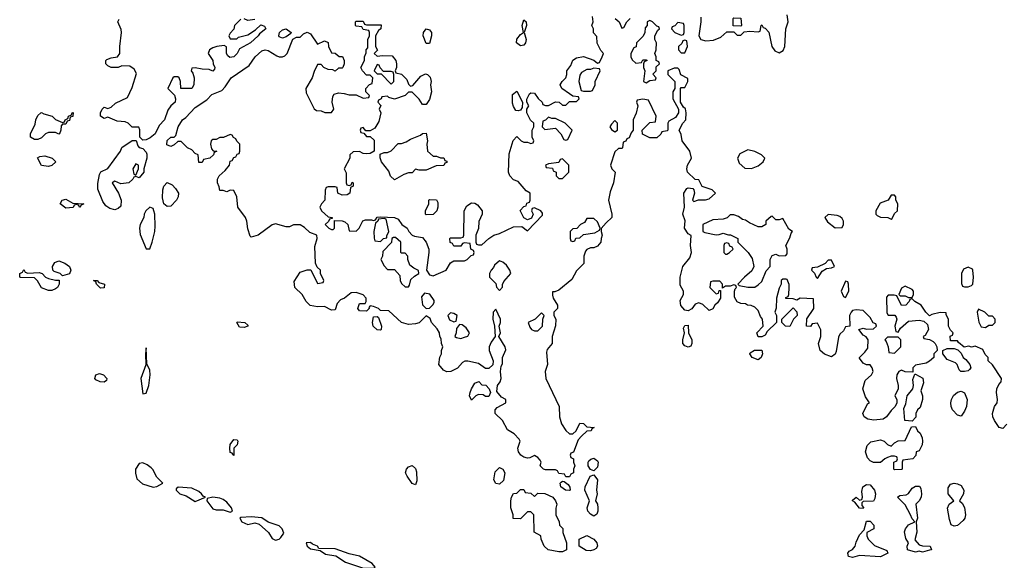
# Model space of a CAD drawing. Header units: inches. Extents: x 2735672 to 2903319, y 894031 to 1029782.
# Tile 121 of 167: x 2805946 to 2811578, y 983889 to 986983. Entities that reach past the tile are written whole.
import ezdxf

# ---------------------------------------------------------------- set-up
doc = ezdxf.new("R2010")
doc.units = ezdxf.units.IN
doc.header["$MEASUREMENT"] = 0
doc.layers.add('C8908', color=7, linetype='Continuous')
doc.layers.add('C8918', color=7, linetype='Continuous')

msp = doc.modelspace()

# ---------------------------------------------------------------- linework, layer by layer
at = {"layer": 'C8908', "color": 4, "elevation": 8}
for points in [[(2810000, 985458), (2809982, 985458), (2809966, 985446), (2809966, 985470), (2809950, 985486), (2809910, 985486), (2809898, 985482), (2809894, 985450), (2809930, 985414), (2809942, 985418), (2809947.3, 985432.7), (2809954, 985434), (2809954, 985390), (2809936.9, 985363.1), (2809922, 985350), (2809911.3, 985328.7), (2809890, 985318), (2809853.6, 985353.6), (2809830, 985362), (2809810, 985355.3), (2809790, 985328), (2809770, 985317.2), (2809750, 985321.2), (2809727.6, 985347.6), (2809724.5, 985375.5), (2809742, 985410), (2809742, 985430), (2809723.7, 985463.7), (2809724, 985510), (2809739, 985570), (2809779, 985621), (2809788.7, 985650), (2809782, 985690), (2809787.3, 985747.3), (2809770, 985758), (2809749, 985790), (2809752.7, 985832.7), (2809739, 985870), (2809748, 985910), (2809744, 985990), (2809762.7, 986017.3), (2809770, 986021), (2809796, 986016), (2809802, 986010), (2809804.7, 985990), (2809794, 985950), (2809802, 985942), (2809828, 985952), (2809868.4, 985951.6), (2809890, 985958), (2809926, 985990), (2809906, 986010), (2809850, 986028), (2809830, 986066), (2809810, 986068), (2809765.2, 986110), (2809761.2, 986130), (2809765.2, 986150), (2809788, 986190), (2809778, 986230), (2809735.3, 986290), (2809730, 986326), (2809718, 986350), (2809738, 986390), (2809755.3, 986410), (2809758, 986450), (2809753.6, 986473.6), (2809742, 986482), (2809726, 986510), (2809726, 986590), (2809730, 986594), (2809750, 986594), (2809768, 986630), (2809767.3, 986647.3), (2809727.3, 986667.3), (2809718, 986698), (2809710, 986706), (2809690, 986706), (2809654, 986690), (2809654, 986670), (2809694, 986630), (2809694, 986590), (2809682, 986570), (2809682, 986530), (2809714, 986470), (2809714, 986450), (2809696.9, 986423.1), (2809658, 986402), (2809654, 986390), (2809654, 986350), (2809650, 986346), (2809618, 986342), (2809612.7, 986327.3), (2809590, 986306), (2809550, 986306), (2809507.3, 986327.3), (2809506, 986350), (2809550, 986394), (2809582, 986398), (2809586, 986430), (2809542, 986522), (2809510, 986528), (2809478, 986522), (2809474, 986510), (2809482, 986490), (2809471.1, 986448.9), (2809454, 986410), (2809454, 986350), (2809443.6, 986336.4), (2809432.7, 986307.3), (2809418, 986302), (2809412.7, 986287.3), (2809398, 986282), (2809394, 986250), (2809390, 986246), (2809370, 986246), (2809350, 986226), (2809324.7, 986150), (2809332, 986130), (2809351.3, 986110), (2809342.8, 986050), (2809322.5, 985997.5), (2809314, 985950), (2809332, 985870), (2809332, 985850), (2809299.6, 985820.4), (2809272.7, 985787.3), (2809272, 985770), (2809278, 985750), (2809271.3, 985730), (2809270.8, 985709.2), (2809250, 985686), (2809230, 985678), (2809210, 985678), (2809190, 985668), (2809182, 985658), (2809172, 985630), (2809172, 985588), (2809130, 985546), (2809103.6, 985496.4), (2809030, 985435.3), (2809006, 985426), (2808994, 985426), (2808992.7, 985407.3), (2808998, 985390), (2809022, 985350), (2809022, 985330), (2809002, 985310), (2809002, 985290), (2809012, 985270), (2809011.1, 985231.1), (2808991.3, 985170), (2808991.3, 985130), (2808963.6, 985096.4), (2808959.6, 985080.4), (2808964.7, 985010), (2808951, 984970), (2808954.8, 984930), (2809032, 984770), (2809034, 984710), (2809044.7, 984670), (2809070, 984632), (2809090, 984612), (2809110, 984612), (2809128, 984630), (2809150, 984674), (2809170, 984671.3), (2809190, 984652), (2809231, 984650), (2809218, 984642), (2809214, 984630), (2809190, 984628), (2809159.6, 984600.4), (2809141, 984579), (2809112.7, 984507.3), (2809098, 984502), (2809094, 984490), (2809098, 984478), (2809114, 984470), (2809114, 984450), (2809122, 984430), (2809114, 984410), (2809114, 984390), (2809098, 984382), (2809090, 984366), (2809070, 984366), (2809062, 984382), (2809030, 984386), (2809022, 984402), (2809010, 984406), (2808954, 984406), (2808942, 984410), (2808923.7, 984430), (2808928.7, 984450), (2808923.1, 984463.1), (2808910, 984478), (2808890, 984488), (2808864, 984476), (2808850, 984474.5), (2808830, 984478.7), (2808812.3, 984490), (2808799.7, 984510), (2808796, 984530), (2808808.7, 984570), (2808803.1, 984583.1), (2808773.6, 984613.6), (2808736.4, 984636.4), (2808708, 984690), (2808666, 984730), (2808666, 984750), (2808676.4, 984763.6), (2808726, 984790), (2808726, 984810), (2808702, 984822), (2808674.6, 984854.6), (2808679, 984890), (2808694, 984910), (2808699, 984930), (2808695.3, 984970), (2808700.4, 984999.6), (2808707.3, 985012.7), (2808708, 985050), (2808726, 985094), (2808722, 985110), (2808686, 985170), (2808695.3, 985190), (2808688, 985230), (2808695.3, 985250), (2808695.3, 985270), (2808670, 985326), (2808654, 985310), (2808652, 985270), (2808661, 985230), (2808664.7, 985170), (2808642, 985138), (2808631.3, 985110), (2808631.3, 985090), (2808654, 985030), (2808652.7, 985007.3), (2808630, 984986), (2808610, 984986), (2808570, 985015.3), (2808510, 985029), (2808491.1, 985028.9), (2808478, 985022), (2808450, 984988), (2808411.1, 984968.9), (2808390, 984968), (2808370, 984978), (2808344, 985010), (2808348.9, 985051.1), (2808358, 985070), (2808358, 985090), (2808366, 985110), (2808358, 985130), (2808356.4, 985156.4), (2808348.7, 985170), (2808348, 985190), (2808334.6, 985214.6), (2808302, 985250), (2808293.6, 985273.6), (2808270, 985288), (2808230, 985249), (2808210, 985242), (2808170, 985239), (2808130, 985249.2), (2808056.4, 985316.4), (2808010, 985318), (2807998, 985330), (2807970, 985342), (2807950, 985346), (2807943.6, 985336.4), (2807944.7, 985330), (2807930, 985315.3), (2807890, 985316), (2807880.7, 985330), (2807887, 985353), (2807890, 985358), (2807922, 985358), (2807928, 985370), (2807928, 985390), (2807910, 985408), (2807870, 985422), (2807841, 985419), (2807804.7, 985390), (2807780.3, 985379.7), (2807760.9, 985359.1), (2807750, 985322), (2807730, 985321.2), (2807690, 985341.2), (2807650, 985339.3), (2807607.7, 985347.7), (2807584, 985370), (2807562, 985410), (2807519, 985450), (2807515.3, 985484.7), (2807550, 985538), (2807590, 985551.3), (2807612, 985552), (2807650, 985474), (2807682, 985478), (2807686, 985490), (2807666, 985530), (2807666, 985550), (2807647.3, 985567.3), (2807638, 985590), (2807634.6, 985685.4), (2807648, 985730), (2807646, 985750), (2807604.7, 985764.7), (2807574.6, 985794.6), (2807550, 985808.7), (2807511.6, 985808.4), (2807490, 985798), (2807470, 985798), (2807410, 985815.3), (2807390, 985808.7), (2807310, 985749), (2807270, 985738), (2807264, 985744), (2807250, 985786), (2807245.2, 985830), (2807237.2, 985850), (2807194, 985910), (2807188, 985970), (2807170, 986006), (2807150, 986008), (2807130, 985998), (2807110, 986006), (2807090, 986006), (2807087.3, 986027.3), (2807078, 986050), (2807078, 986070), (2807086, 986090), (2807120.4, 986119.6), (2807146, 986150), (2807150, 986174), (2807162, 986178), (2807170, 986194), (2807182, 986198), (2807190, 986214), (2807202, 986218), (2807206, 986230), (2807206, 986270), (2807187.3, 986287.3), (2807182, 986302), (2807168, 986308), (2807162, 986322), (2807150, 986326), (2807111.3, 986308.7), (2807090, 986308), (2807070, 986298), (2807050, 986298), (2807042, 986290), (2807038, 986270), (2807043.6, 986243.6), (2807052.7, 986232.7), (2807074, 986230), (2807058, 986222), (2807054, 986210), (2807034, 986190), (2806998, 986182), (2806990, 986166), (2806970, 986166), (2806966, 986210), (2806950, 986218), (2806930, 986238), (2806906, 986250), (2806870, 986286), (2806850, 986286), (2806830, 986266), (2806810, 986258), (2806787.3, 986267.3), (2806790, 986291), (2806810, 986310.8), (2806828.9, 986311.1), (2806839, 986321), (2806852.7, 986370), (2806878, 986410), (2806896.4, 986423.6), (2806950, 986480.4), (2807015.8, 986524.2), (2807045.3, 986554.7), (2807101.6, 986578.4), (2807121.6, 986598.4), (2807156, 986650), (2807258.6, 986721.4), (2807292.3, 986770), (2807330, 986804.9), (2807350, 986810.5), (2807367.1, 986807.1), (2807416.9, 986776.9), (2807430, 986771.3), (2807450, 986771.3), (2807463.1, 986776.9), (2807475.3, 986790), (2807508, 986872), (2807530, 986882), (2807550, 986882), (2807570, 986902), (2807590, 986912), (2807610, 986902), (2807650, 986842), (2807690, 986862), (2807710, 986852), (2807712, 986830), (2807730, 986794), (2807750, 986792), (2807772.7, 986772.7), (2807791.6, 986771.6), (2807802, 986750), (2807802, 986730), (2807794, 986710), (2807790, 986706), (2807770, 986706), (2807750, 986688), (2807736.4, 986696.4), (2807710, 986698), (2807686, 986710), (2807670, 986726), (2807650, 986726), (2807630, 986686), (2807618.8, 986650), (2807582.8, 986590), (2807584.9, 986564.9), (2807630, 986472), (2807643.6, 986463.6), (2807670, 986462), (2807691.6, 986451.6), (2807730, 986452), (2807742, 986470), (2807733.2, 986510), (2807736.5, 986543.5), (2807744.1, 986555.9), (2807770, 986564), (2807801, 986561), (2807830, 986552), (2807870, 986552), (2807910, 986534), (2807942, 986538), (2807946, 986550), (2807926, 986570), (2807926, 986590), (2807947.3, 986612.7), (2807962, 986618), (2807966, 986650), (2807950, 986666), (2807930, 986666), (2807906, 986690), (2807898, 986710), (2807918, 986750), (2807918, 986770), (2807927.3, 986792.7), (2807928, 986810), (2807938, 986822), (2807938, 986870), (2807946, 986890), (2807946, 986910), (2807942, 986922), (2807910, 986926), (2807902, 986942), (2807870, 986946), (2807866, 986950), (2807866, 986970), (2807870, 986974), (2807910, 986974), (2807918, 986958), (2807930, 986954), (2808012.7, 986952.7), (2808012, 986930), (2807998, 986922), (2807982, 986890), (2807982, 986830), (2807992, 986808), (2807974, 986790), (2807990, 986774), (2808022, 986778), (2808076, 986776), (2808098, 986750), (2808102, 986730), (2808102, 986710), (2808094, 986690), (2808098, 986678), (2808130, 986672), (2808159.8, 986639.8), (2808170, 986614), (2808182, 986602), (2808194.6, 986605.4), (2808240.2, 986659.8), (2808266.8, 986673.2), (2808278, 986670), (2808293.2, 986653.2), (2808298.8, 986630), (2808294.8, 986610), (2808301, 986570), (2808290, 986526), (2808270, 986498), (2808250, 986498), (2808230, 986528), (2808190, 986568), (2808170, 986568), (2808150, 986548.7), (2808090, 986528.7), (2808058, 986538), (2808050, 986546), (2808018, 986542), (2808014, 986530), (2807998, 986522), (2807994, 986510), (2808011.6, 986491.6), (2808002, 986470), (2808011.3, 986450), (2807999.6, 986400.4), (2807978, 986362), (2807950, 986346), (2807926, 986346), (2807910, 986366), (2807898, 986362), (2807894, 986350), (2807898, 986338), (2807914, 986334), (2807930, 986314), (2807950, 986314), (2807972.7, 986292.7), (2807974, 986230), (2807950, 986218), (2807930, 986215.3), (2807910, 986218), (2807890, 986228), (2807852.7, 986227.3), (2807834, 986210), (2807834, 986190), (2807802, 986130), (2807812.7, 986107.3), (2807814, 986050), (2807818, 986038), (2807830, 986034), (2807842, 986038), (2807847.3, 986052.7), (2807854, 986050), (2807854, 986030), (2807838, 986022), (2807834, 985990), (2807819.6, 985980.4), (2807790, 985978), (2807766, 985990), (2807762, 986022), (2807750, 986026), (2807710, 986026), (2807698, 986022), (2807692.7, 986007.3), (2807691, 985950), (2807672, 985930), (2807662, 985910), (2807672, 985890), (2807710, 985854), (2807734, 985850), (2807734, 985846), (2807718, 985842), (2807712.7, 985827.3), (2807694, 985810), (2807714, 985790), (2807730, 985782), (2807738, 985782), (2807746, 985790), (2807746, 985834), (2807790, 985831.3), (2807805.4, 985825.4), (2807822, 985810), (2807830, 985774), (2807870, 985772), (2807888, 985790), (2807908.9, 985831.1), (2807923.1, 985836.9), (2807958, 985838), (2807970, 985834), (2807982, 985838), (2807990, 985852), (2808010, 985854), (2808090, 985851.3), (2808110, 985842), (2808131.6, 985811.6), (2808162, 985790), (2808171.3, 985770), (2808190.7, 985750.7), (2808204, 985744), (2808250, 985736), (2808270.6, 985710.6), (2808286, 985670), (2808286.8, 985650), (2808272, 985550), (2808290, 985522), (2808310, 985518), (2808386, 985550), (2808410, 985592), (2808430, 985602), (2808490, 985602), (2808506, 985610), (2808527.3, 985632.7), (2808542, 985638), (2808546, 985650), (2808542, 985662), (2808526, 985670), (2808522, 985702), (2808490, 985706), (2808478, 985702), (2808470, 985686), (2808430, 985686), (2808422, 985702), (2808408.4, 985708.4), (2808406, 985730), (2808410, 985734), (2808470, 985734), (2808482, 985738), (2808486, 985750), (2808488, 985890), (2808503.1, 985916.9), (2808530, 985934), (2808550, 985932), (2808563.6, 985923.6), (2808592, 985890), (2808591.3, 985870), (2808571.6, 985828.4), (2808571.1, 985788.9), (2808554, 985750), (2808554, 985710), (2808558, 985698), (2808570, 985694), (2808590, 985694), (2808628.9, 985731.1), (2808658, 985750), (2808690, 985759.1), (2808770, 985798), (2808818.8, 985798.8), (2808850, 985774), (2808936.4, 985863.6), (2808936.4, 985876.4), (2808926, 985890), (2808890, 985906), (2808878, 985902), (2808874, 985890), (2808882, 985870), (2808872.7, 985847.3), (2808850, 985838), (2808829.1, 985849.1), (2808809.1, 985890.9), (2808830, 985914), (2808842, 985918), (2808847.3, 985932.7), (2808862, 985938), (2808866, 985950), (2808866, 985990), (2808843.1, 986003.1), (2808796.5, 986056.5), (2808770, 986066), (2808749.6, 986089.6), (2808742.7, 986110), (2808744.7, 986215.3), (2808768.4, 986291.6), (2808790, 986314), (2808814, 986290), (2808830, 986282), (2808850, 986282), (2808870, 986274), (2808882, 986278), (2808886, 986290), (2808878, 986310), (2808878, 986350), (2808886, 986370), (2808886, 986390), (2808868.4, 986408.4), (2808846, 986450), (2808846, 986470), (2808858, 986490), (2808846, 986510), (2808847.3, 986527.3), (2808861.2, 986558.8), (2808870, 986564.7), (2808890, 986562), (2808911.6, 986531.6), (2808934, 986510), (2808938, 986498), (2808952.7, 986492.7), (2808970, 986492), (2809010, 986512), (2809031.6, 986511.6), (2809050, 986494), (2809070, 986494), (2809090, 986514), (2809130, 986514), (2809146, 986530), (2809142, 986542), (2809110, 986546), (2809090, 986558), (2809046, 986590), (2809038, 986610), (2809048, 986630), (2809068.9, 986651.1), (2809075.3, 986670), (2809075.3, 986690), (2809099, 986721), (2809109.1, 986750.9), (2809130, 986764.7), (2809170, 986772), (2809230, 986752), (2809250, 986734), (2809262, 986738), (2809278, 986770), (2809286, 986790), (2809270, 986806), (2809248.4, 986848.4), (2809247.3, 986887.3), (2809228.4, 986908.4), (2809228, 986930), (2809218, 986950), (2809226, 986970), (2809222, 987002)], [(2809842, 986998), (2809842.8, 986970), (2809831.3, 986891.3), (2809842, 986870), (2809870, 986862), (2809914.6, 986865.4), (2809956.4, 986883.6), (2809990, 986914), (2810000, 986914)], [(2807210, 986986), (2807174, 986950), (2807171.6, 986928.4), (2807150, 986906), (2807142, 986890), (2807150, 986874), (2807187.3, 986872.7), (2807198, 986882), (2807250, 986896), (2807295.5, 986924.5), (2807326, 986954), (2807346.4, 986946.4), (2807353, 986930), (2807317.5, 986902.5), (2807310.5, 986890), (2807266.8, 986850), (2807203, 986817), (2807190.4, 986790), (2807170, 986769.6), (2807147, 986767), (2807136.5, 986776.5), (2807129, 986790), (2807128, 986828), (2807115.3, 986835.3), (2807074, 986830), (2807050, 986822), (2807032, 986810), (2807024.7, 986790), (2807051.3, 986750), (2807052, 986730), (2807062, 986710), (2807059.6, 986700.4), (2807050, 986688), (2807030, 986698), (2806990, 986699), (2806950, 986708), (2806930, 986706), (2806926, 986690), (2806936, 986676), (2806944.7, 986650), (2806942, 986610), (2806930, 986588.7), (2806868.4, 986588.4), (2806866, 986630), (2806858, 986650), (2806850, 986655.3), (2806830, 986655.3), (2806822, 986650), (2806794, 986590), (2806831.6, 986551.6), (2806838, 986530), (2806836, 986510), (2806810.8, 986489.2), (2806794, 986466), (2806774, 986410), (2806743.2, 986376.8), (2806721.7, 986330), (2806693, 986307), (2806670, 986296.2), (2806650, 986294), (2806634, 986310), (2806632.9, 986352.9), (2806628, 986368), (2806588.4, 986368.4), (2806566, 986390), (2806550, 986398), (2806503.1, 986403.1), (2806450, 986426), (2806430, 986418), (2806408, 986430), (2806408, 986450), (2806418, 986470), (2806430, 986482), (2806450, 986474), (2806470, 986482), (2806494.6, 986505.4), (2806562, 986538), (2806590, 986594), (2806614.6, 986674.6), (2806600.4, 986700.4), (2806576.4, 986716.4), (2806530, 986718), (2806510, 986708.7), (2806470, 986708.7), (2806450, 986718), (2806438, 986730), (2806438, 986750), (2806444.7, 986755.3), (2806470, 986764.7), (2806506, 986770), (2806518, 986790), (2806518, 986830), (2806528, 986910), (2806527.3, 986927.3), (2806508, 986970), (2806514.6, 986985.4)], [(2807290, 986984), (2807250, 986979), (2807230, 986988)], [(2809352, 986990), (2809374, 986970), (2809390, 986934), (2809402, 986938), (2809418, 986970), (2809438, 986990)], [(2810000, 985856.4), (2809991.6, 985848.4), (2809970, 985842), (2809910, 985838), (2809854, 985810), (2809854, 985770), (2809865.4, 985765.4), (2809930, 985752), (2809947.3, 985752.7), (2809970, 985762), (2809992.7, 985752.7), (2810000, 985752.3)], [(2810000, 985702.7), (2809990, 985706), (2809978, 985702), (2809974, 985690), (2809974, 985650), (2809982, 985642), (2809990, 985642), (2810000, 985647)]]:
    msp.add_lwpolyline(points, dxfattribs=at)
at = {"layer": 'C8908', "color": 4}
for points, elevation in [([(2808810, 986833.2), (2808786.6, 986850), (2808790, 986871.3), (2808810, 986898), (2808828, 986910), (2808819, 986950), (2808830, 986982), (2808842, 986970), (2808844.7, 986950), (2808831, 986910), (2808842, 986870), (2808839.1, 986850), (2808830, 986837.2)], 8), ([(2809550, 986978), (2809534, 986970), (2809534, 986950), (2809523.6, 986936.4), (2809522, 986910), (2809511.6, 986888.4), (2809474, 986850), (2809471.6, 986828.4), (2809458, 986822), (2809442, 986790), (2809442, 986770), (2809450, 986754), (2809470, 986734), (2809502, 986738), (2809510, 986754), (2809530, 986754), (2809534, 986750), (2809518, 986742), (2809514, 986730), (2809514, 986710), (2809522, 986690), (2809514, 986630), (2809530, 986622), (2809550, 986634), (2809582, 986638), (2809586, 986650), (2809568, 986672), (2809586, 986690), (2809587.3, 986712.7), (2809606, 986730), (2809602, 986742), (2809586, 986750), (2809586, 986770), (2809578, 986790), (2809586, 986810), (2809588, 986850), (2809578, 986870), (2809578, 986890), (2809596.4, 986923.6), (2809606, 986930), (2809602, 986942), (2809590, 986946), (2809566, 986970)], 8), ([(2809710, 986966), (2809692.7, 986947.3), (2809678, 986942), (2809674, 986930), (2809694, 986910), (2809730, 986894), (2809742, 986898), (2809746, 986910), (2809746, 986950), (2809742, 986962)], 8), ([(2807450, 986877.2), (2807430, 986884), (2807427.3, 986890), (2807432.7, 986910), (2807450, 986924.9), (2807470, 986930.3), (2807498, 986910), (2807496.9, 986903.1), (2807470, 986884)], 8), ([(2808270, 986846), (2808254, 986890), (2808255.3, 986910), (2808270, 986931.3), (2808290, 986924.7), (2808301, 986910), (2808301, 986890), (2808290, 986846)], 8), ([(2809750, 986866), (2809738, 986862), (2809732.7, 986847.3), (2809714, 986830), (2809714, 986810), (2809730, 986794), (2809750, 986794), (2809766, 986830), (2809762, 986862)], 8), ([(2807990, 986726), (2807974, 986690), (2807990, 986674), (2808014, 986674), (2808070, 986614), (2808086, 986630), (2808086, 986670), (2808082, 986682), (2808070, 986686), (2808026, 986686), (2808007.3, 986707.3), (2808002, 986722)], 8), ([(2809230, 986706), (2809210, 986698), (2809190, 986698), (2809159.6, 986680.4), (2809150, 986666), (2809144.7, 986630), (2809158, 986578), (2809170, 986574), (2809210, 986574), (2809222, 986578), (2809238, 986610), (2809238, 986630), (2809266, 986690), (2809262, 986702)], 8), ([(2808798, 986462), (2808784, 986464), (2808770, 986486), (2808764.7, 986504.7), (2808765.2, 986554.8), (2808790, 986574), (2808822, 986510), (2808819.6, 986480.4), (2808810, 986466)], 8), ([(2806190, 986394), (2806202, 986398), (2806206, 986410), (2806222, 986418), (2806226, 986430), (2806242, 986438), (2806246, 986450), (2806251.3, 986451.3), (2806250, 986428), (2806234, 986426), (2806230, 986406), (2806218, 986402), (2806210, 986386), (2806190, 986386), (2806183.6, 986376.4), (2806182, 986350), (2806174, 986330), (2806170, 986328), (2806150, 986338), (2806110, 986338), (2806094, 986330), (2806070, 986306), (2806050, 986298), (2806030, 986298), (2806008, 986310), (2806008, 986330), (2806034.6, 986385.4), (2806038, 986410), (2806050, 986434), (2806066, 986450), (2806071.6, 986451.6), (2806083.6, 986443.6), (2806131, 986431), (2806150, 986412)], 8), ([(2808970, 986426), (2808952.7, 986407.3), (2808938, 986402), (2808934, 986370), (2808950, 986354), (2809010, 986362), (2809042, 986330), (2809058, 986298), (2809070, 986294), (2809082, 986298), (2809106, 986350), (2809066, 986390), (2809010, 986418), (2808990, 986418)], 8), ([(2809350, 986406), (2809330, 986386), (2809322, 986370), (2809330, 986354), (2809350, 986342), (2809366, 986350), (2809366, 986390)], 8), ([(2808310, 986202), (2808330, 986202), (2808352.7, 986192.7), (2808371.6, 986191.6), (2808378, 986178), (2808390, 986174), (2808390, 986166), (2808378, 986162), (2808371.6, 986148.4), (2808327.3, 986147.3), (2808270, 986122), (2808230, 986122), (2808210, 986128), (2808190, 986106), (2808170, 986106), (2808143.6, 986096.4), (2808090, 986066), (2808067.3, 986087.3), (2808056.4, 986116.4), (2808015.3, 986170), (2808007.3, 986192.7), (2808007.3, 986212.7), (2808030, 986222), (2808050, 986222), (2808070, 986232), (2808110, 986274), (2808130, 986274), (2808156.4, 986283.6), (2808180.4, 986299.6), (2808238, 986322), (2808250, 986332), (2808270, 986334), (2808278.8, 986290), (2808274.8, 986270), (2808278, 986230)], 8), ([(2806630, 986078), (2806610, 986086), (2806598, 986082), (2806594, 986070), (2806570.8, 986049.2), (2806524, 986044), (2806490, 986058), (2806474, 986050), (2806510.9, 985990.9), (2806526, 985950), (2806524.7, 985915.3), (2806510, 985902), (2806490, 985894), (2806462, 985902), (2806438, 985918), (2806422, 985942), (2806393.6, 986013.6), (2806393.6, 986046.4), (2806403.1, 986096.9), (2806410, 986112), (2806450, 986132), (2806522, 986230), (2806530, 986252), (2806588.4, 986291.6), (2806611.6, 986291.6), (2806622, 986262), (2806630, 986252), (2806650, 986246), (2806670, 986224.7), (2806673.4, 986213.4), (2806674, 986190), (2806656, 986130), (2806656, 986110)], 8), ([(2806110, 986142), (2806070, 986148), (2806048.4, 986191.6), (2806060.4, 986199.6), (2806090, 986204.7), (2806130.9, 986190.9), (2806152, 986170), (2806130, 986148)], 8), ([(2806610, 986158), (2806594, 986130), (2806598, 986098), (2806610, 986094), (2806626, 986130), (2806626, 986150)], 8), ([(2809050, 986186), (2809038, 986182), (2809030, 986166), (2808970, 986158), (2808954, 986150), (2808958, 986138), (2808992.7, 986132.7), (2808998, 986118), (2809014, 986110), (2809014, 986090), (2809030, 986074), (2809050, 986074), (2809086, 986110), (2809086, 986150)], 8), ([(2806790, 985914.5), (2806770, 985929.3), (2806763.1, 985963.1), (2806764.7, 986010), (2806770, 986031), (2806790, 986050.7), (2806818, 986038), (2806837.3, 986017.3), (2806853.4, 985990), (2806852.7, 985970), (2806843.8, 985950), (2806810, 985916.2)], 8), ([(2806290, 985908.7), (2806282, 985922), (2806270, 985926), (2806258, 985922), (2806251.6, 985908.4), (2806210, 985904), (2806178, 985930), (2806188, 985950), (2806210, 985956), (2806250, 985932), (2806312, 985930), (2806298, 985922)], 8), ([(2808270, 985866), (2808268, 985870), (2808268, 985890), (2808286, 985930), (2808286, 985950), (2808290, 985954), (2808330, 985952), (2808336.9, 985936.9), (2808338, 985910), (2808331.1, 985888.9), (2808310, 985868)], 8), ([(2806690, 985909.2), (2806667.7, 985890), (2806657.3, 985870), (2806656.3, 985850), (2806635.3, 985810), (2806630.3, 985790), (2806634.3, 985754.3), (2806670, 985672), (2806690, 985671.3), (2806704.5, 985710), (2806718.3, 985770), (2806720.5, 985800.5), (2806718.4, 985870), (2806713.6, 985890), (2806710, 985902)], 12), ([(2808030, 985846), (2807998, 985842), (2807994, 985830), (2807982, 985818), (2807971.3, 985770), (2807972.7, 985732.7), (2807978, 985718), (2808010, 985714), (2808026, 985730), (2808046, 985734), (2808046, 985746), (2808058, 985770), (2808042, 985842)], 8), ([(2809230, 985846), (2809190, 985846), (2809176.9, 985823.1), (2809154, 985810), (2809132.7, 985787.3), (2809110, 985786), (2809094, 985770), (2809094, 985730), (2809098, 985718), (2809110, 985714), (2809122, 985718), (2809127.3, 985732.7), (2809150, 985734), (2809170, 985754), (2809236.4, 985763.6), (2809262, 985778), (2809266, 985790), (2809250, 985826)], 8), ([(2808096.4, 985736.4), (2808083.6, 985736.4), (2808074, 985730), (2808072.7, 985707.3), (2808023.6, 985656.4), (2808022, 985630), (2808012, 985610), (2808030, 985574), (2808050, 985554), (2808090, 985554), (2808119.6, 985519.6), (2808122, 985490), (2808130, 985474), (2808150, 985454), (2808170, 985454), (2808176.4, 985463.6), (2808184, 985496), (2808204, 985516), (2808228, 985530), (2808227.3, 985547.3), (2808200.2, 985560.2), (2808178, 985578), (2808166, 985610), (2808166, 985630), (2808150, 985646), (2808130, 985646), (2808126, 985650), (2808126, 985710)], 8), ([(2806190, 985518), (2806178, 985530), (2806142.7, 985542.7), (2806135.3, 985550), (2806133.2, 985570), (2806147.3, 985592.7), (2806170, 985602), (2806204.7, 985590), (2806230.8, 985570), (2806238.8, 985550), (2806230, 985528.7)], 8), ([(2808690, 985602), (2808662, 985578), (2808656, 985564), (2808642, 985550), (2808634, 985530), (2808634, 985510), (2808670, 985474), (2808672.7, 985452.7), (2808690, 985434), (2808707.3, 985452.7), (2808707.3, 985467.3), (2808714.6, 985485.4), (2808755.3, 985530), (2808748.9, 985548.9), (2808730, 985578), (2808710, 985595.3)], 8), ([(2805992.7, 985532.7), (2806056.9, 985536.9), (2806074, 985530), (2806094, 985510), (2806110, 985502), (2806150, 985492), (2806171.6, 985491.6), (2806172, 985470), (2806162, 985450), (2806150, 985442), (2806130, 985434), (2806110, 985434), (2806070, 985448.7), (2806048.7, 985488.7), (2806030, 985506), (2805950, 985508), (2805946, 985510), (2805946, 985530), (2805962, 985538), (2805970, 985554), (2805978, 985538)], 8), ([(2806407.3, 985447.3), (2806386, 985470), (2806382, 985482), (2806368, 985490), (2806390, 985491.3), (2806398, 985478), (2806432, 985470), (2806430, 985448)], 8), ([(2808262, 985418), (2808243.4, 985396.6), (2808250, 985352), (2808270, 985331), (2808290, 985331.3), (2808309.2, 985350.8), (2808316.4, 985363.6), (2808316.4, 985376.4), (2808292.7, 985412.7)], 8), ([(2808410, 985306), (2808394, 985290), (2808404.7, 985264.7), (2808430, 985254), (2808442, 985258), (2808448, 985290), (2808430, 985302)], 8), ([(2808930, 985306), (2808894, 985270), (2808854, 985250), (2808863.6, 985223.6), (2808874, 985210), (2808890, 985202), (2808910, 985202), (2808935.3, 985230), (2808938, 985270), (2808946, 985290)], 8), ([(2807230, 985222), (2807204, 985224), (2807188, 985250), (2807190, 985254), (2807234, 985250), (2807250, 985234), (2807250, 985228.7)], 8), ([(2808010, 985206.6), (2807990, 985208.3), (2807968.5, 985230), (2807963.5, 985250), (2807970, 985282), (2807990, 985284.7), (2807998, 985278), (2808014.9, 985230), (2808014, 985210)], 8), ([(2808462, 985238), (2808443.6, 985216.4), (2808442, 985190), (2808434, 985170), (2808443.6, 985163.6), (2808470, 985158), (2808490, 985166), (2808508.4, 985171.6), (2808518, 985190), (2808500.4, 985220.4), (2808476.4, 985236.4)], 8), ([(2809770, 985109.3), (2809750, 985117.2), (2809739.3, 985130), (2809739.3, 985150), (2809749, 985190), (2809743.1, 985216.9), (2809750, 985232), (2809770, 985234), (2809771.3, 985190), (2809791.3, 985150), (2809791.3, 985130), (2809785.4, 985114.6)], 8), ([(2806670, 985106), (2806664.7, 985070), (2806667.3, 985007.3), (2806639.5, 984930), (2806650, 984842), (2806670, 984844.7), (2806684.5, 984890), (2806693, 984950), (2806690, 984978), (2806673.2, 985013.2)], 12), ([(2806430, 984909), (2806406, 984910), (2806382, 984922), (2806375.3, 984930), (2806382, 984950), (2806402.7, 984957.3), (2806424.7, 984950), (2806444.7, 984930), (2806442, 984918)], 8), ([(2808610, 984826), (2808596.4, 984836.4), (2808570, 984838), (2808554, 984830), (2808530, 984806), (2808518, 984830), (2808522, 984850), (2808529.3, 984870.7), (2808550, 984902), (2808571.6, 984911.6), (2808590, 984894), (2808611.3, 984891.3), (2808632, 984870), (2808638, 984850), (2808630, 984826)], 8), ([(2807170, 984489), (2807162, 984502), (2807150, 984506), (2807148.7, 984530), (2807150, 984552), (2807170, 984581), (2807190, 984578), (2807194, 984570), (2807190.5, 984549.5), (2807171.3, 984530)], 8), ([(2809230, 984402), (2809210, 984408), (2809197.2, 984430), (2809197.2, 984450), (2809202, 984458), (2809212.5, 984467.5), (2809230, 984473.4), (2809250, 984458.8), (2809254.9, 984450), (2809250, 984422)], 8), ([(2806650, 984446), (2806630, 984442.9), (2806608.9, 984410), (2806607.5, 984387.5), (2806616.3, 984356.3), (2806647.6, 984327.6), (2806710, 984308.4), (2806730, 984310.6), (2806764, 984330), (2806730, 984365.2), (2806708, 984408), (2806698, 984418), (2806675.1, 984435.1)], 12), ([(2808210, 984321.2), (2808190, 984329), (2808161.6, 984370), (2808153.6, 984390), (2808158.4, 984410), (2808170, 984424.9), (2808190, 984431), (2808210, 984414.8), (2808215.6, 984395.6), (2808217, 984343)], 8), ([(2808690, 984325.2), (2808670, 984329.2), (2808657, 984350), (2808665.1, 984394.9), (2808690, 984421), (2808710, 984411.3), (2808720.7, 984390), (2808713.8, 984346.2)], 8), ([(2809230, 984141.6), (2809210, 984153.6), (2809196.3, 984170), (2809191.8, 984190), (2809205.2, 984230), (2809179.3, 984290), (2809181.2, 984310), (2809209.1, 984370.9), (2809230, 984378), (2809250.6, 984350), (2809245.5, 984290), (2809248, 984270), (2809238.8, 984230), (2809250.4, 984210.4), (2809252.7, 984190), (2809252.4, 984170), (2809246.6, 984153.4)], 8), ([(2806851.6, 984308.4), (2806841, 984299), (2806841, 984290), (2806861, 984270), (2806898.7, 984258.7), (2806950, 984224.9), (2807008, 984250), (2806995.5, 984255.5), (2806986, 984270), (2806970, 984282), (2806930, 984301.6)], 12), ([(2808890, 984254), (2808910, 984274), (2808950, 984270.7), (2808996.3, 984250), (2809010.7, 984230), (2809018, 984210), (2809012.7, 984187.3), (2809012, 984150), (2809032, 984110), (2809034, 984090), (2809052, 984072), (2809052.7, 984047.3), (2809074, 983990), (2809074, 983950), (2809070, 983948), (2809050, 983938), (2809030, 983938), (2808968.9, 983948.9), (2808946, 983970), (2808928, 984010), (2808926, 984030), (2808888.7, 984050), (2808886, 984150), (2808870, 984166), (2808850, 984166), (2808810, 984126), (2808768.9, 984128.9), (2808768, 984150), (2808755.3, 984190), (2808755.3, 984230), (2808758, 984250), (2808770, 984272), (2808790, 984274), (2808810, 984294), (2808830, 984294), (2808838, 984278), (2808870, 984274)], 8), ([(2809090, 984288.7), (2809068.7, 984290), (2809041.2, 984310), (2809038, 984330), (2809043.1, 984336.9), (2809050, 984342), (2809059.6, 984339.6), (2809083.6, 984323.6), (2809092.7, 984307.3), (2809094, 984290)], 8), ([(2807050, 984249.5), (2807018, 984242), (2807017.3, 984230), (2807050, 984183.8), (2807070, 984177.6), (2807110, 984178), (2807150, 984164.9), (2807164, 984170), (2807156.9, 984190), (2807130, 984222), (2807110, 984236.2), (2807090, 984245.1)], 12), ([(2807270, 984137.6), (2807210, 984134.5), (2807204.9, 984130), (2807216, 984110), (2807250, 984093.4), (2807290, 984104.4), (2807316.1, 984096.1), (2807370, 984047.3), (2807390, 984014), (2807410, 984004), (2807430, 984010.6), (2807440.5, 984019.5), (2807456, 984044), (2807447, 984070), (2807430, 984087), (2807367.6, 984107.6), (2807330, 984132.7)], 12), ([(2809210, 983944), (2809185.2, 983945.2), (2809146, 983970), (2809146, 984010), (2809188.9, 984031.1), (2809230, 984010.8), (2809246.8, 983990), (2809251, 983970), (2809242.8, 983957.2), (2809230, 983948.7)], 8), ([(2807610, 983991.8), (2807584.7, 983990), (2807591, 983970), (2807610, 983954.8), (2807665.2, 983945.2), (2807695.5, 983924.5), (2807754.9, 983914.9), (2807810, 983878), (2807906, 983846), (2807970, 983844), (2807979, 983850), (2807961.2, 983870), (2807890, 983912), (2807830, 983926.6), (2807750, 983954.5), (2807656.4, 983956.4), (2807648.7, 983970), (2807621.6, 983981.6)], 12)]:
    msp.add_lwpolyline(points, close=True, dxfattribs=dict(at, elevation=elevation))
at = {"layer": 'C8918', "color": 4, "elevation": 8}
for points in [[(2810000, 986914), (2810030, 986914), (2810050, 986894), (2810070, 986894), (2810090, 986914), (2810122, 986918), (2810170, 986914), (2810182, 986918), (2810186, 986950), (2810190, 986954), (2810198, 986938), (2810210, 986934), (2810230, 986912), (2810247.3, 986830), (2810264.8, 986804.8), (2810290, 986792.7), (2810312.5, 986807.5), (2810322, 986830), (2810328.2, 986930), (2810340.5, 986970), (2810336.2, 987010)], [(2810000, 985752.3), (2810011.6, 985751.6), (2810054, 985730), (2810054, 985710), (2810112, 985650), (2810136, 985616), (2810144.7, 985570), (2810134.4, 985545.6), (2810092, 985510), (2810054, 985470), (2810062, 985462), (2810111.6, 985451.6), (2810150, 985451.3), (2810170, 985466), (2810190, 985484.7), (2810214.6, 985545.4), (2810238, 985570), (2810238, 985610), (2810250, 985634), (2810270, 985642), (2810290, 985632), (2810327.3, 985632.7), (2810336.4, 985643.6), (2810335.3, 985670), (2810328, 985690), (2810350, 985734), (2810358, 985762), (2810366, 985770), (2810344.7, 985784.7), (2810310, 985846), (2810290, 985838), (2810270, 985838), (2810250, 985858), (2810243.6, 985856.4), (2810214, 985830), (2810214, 985810), (2810190, 985798), (2810170, 985798), (2810120.4, 985820.4), (2810096.4, 985836.4), (2810080.4, 985840.4), (2810056.4, 985856.4), (2810030, 985866), (2810010, 985866), (2810000, 985856.4)], [(2810000, 985647), (2810006, 985650), (2810026, 985670), (2810022, 985682), (2810007.3, 985687.3), (2810002, 985702), (2810000, 985702.7)], [(2811592.7, 984667.3), (2811570, 984642.9), (2811547.3, 984650), (2811520.7, 984690), (2811511.8, 984710), (2811509.4, 984730), (2811520.9, 984770), (2811536, 984790), (2811539.3, 984810), (2811532, 984850), (2811534.5, 984870), (2811545.4, 984894.6), (2811559, 984910), (2811562, 984930), (2811510, 985008), (2811486, 985030), (2811486, 985050), (2811467.3, 985067.3), (2811454.6, 985094.6), (2811410, 985115.3), (2811390, 985108), (2811374, 985114), (2811348, 985108), (2811315.3, 985135.3), (2811310, 985146), (2811270, 985146), (2811268.4, 985171.6), (2811282, 985178), (2811286, 985190), (2811270, 985206), (2811258, 985230), (2811258, 985270), (2811246, 985294), (2811246, 985306), (2811210, 985308), (2811163.6, 985296.4), (2811150, 985288), (2811129.1, 985309.1), (2811102, 985350), (2811066, 985370), (2811050, 985386), (2811038, 985382), (2811034, 985370), (2811014, 985350), (2810990, 985348), (2810962, 985402), (2810947.3, 985407.3), (2810912.7, 985407.3), (2810904.7, 985395.3), (2810905.4, 985305.4), (2810912.7, 985292.7), (2810951.6, 985291.6), (2810959.6, 985279.6), (2810962, 985270), (2810952, 985230), (2810958, 985198), (2810970, 985194), (2810983.1, 985216.9), (2811030, 985258), (2811090, 985264), (2811118, 985258), (2811138, 985238), (2811144.7, 985210), (2811124.7, 985175.3), (2811114, 985170), (2811118, 985158), (2811150, 985152), (2811170, 985142), (2811182, 985130), (2811192, 985110), (2811194, 985090), (2811174, 985070), (2811174, 985050), (2811150, 985028), (2811130, 985018), (2811070, 985006), (2811054, 984990), (2811054, 984966), (2811010, 984968), (2810990, 984978), (2810974, 984970), (2810962, 984950), (2810961, 984930), (2810971.3, 984890), (2810971.3, 984870), (2810952, 984830), (2810962, 984810), (2810962, 984790), (2810954, 984770), (2810930, 984746), (2810904.7, 984710), (2810884, 984696), (2810831.9, 984691.9), (2810796.5, 984696.5), (2810775.3, 984710), (2810768.7, 984730), (2810795.3, 984784.7), (2810806, 984790), (2810783.7, 984823.7), (2810769.3, 984870.7), (2810782.7, 984917.3), (2810818, 984950), (2810828, 984970), (2810822, 984990), (2810810, 985008), (2810790, 985008.7), (2810770, 985018), (2810750, 985046), (2810749, 985050), (2810780.4, 985079.6), (2810796.4, 985103.6), (2810798, 985150), (2810788.4, 985168.4), (2810770, 985178), (2810746, 985210), (2810770, 985218), (2810790, 985212), (2810830, 985214), (2810846, 985230), (2810842, 985242), (2810828, 985248), (2810810, 985278), (2810770, 985318), (2810730, 985322), (2810710, 985318), (2810702, 985310), (2810692, 985290), (2810694, 985230), (2810670, 985226), (2810656.9, 985203.1), (2810636.9, 985183.1), (2810630, 985166), (2810616.8, 985083.2), (2810610, 985068), (2810590, 985054), (2810550, 985069.3), (2810524, 985090), (2810515.3, 985130), (2810528.7, 985170), (2810528.4, 985208.4), (2810510, 985246), (2810478, 985242), (2810470, 985228), (2810446, 985230), (2810448.4, 985271.6), (2810488, 985330), (2810486, 985386), (2810410, 985388.7), (2810390, 985378), (2810370, 985386), (2810327.3, 985387.3), (2810327.3, 985392.7), (2810342, 985398), (2810346, 985410), (2810348, 985450), (2810347.3, 985467.3), (2810335.3, 985495.3), (2810330, 985498), (2810310, 985498), (2810302, 985490), (2810302, 985470), (2810290, 985446), (2810274, 985390), (2810272.7, 985332.7), (2810264.7, 985310), (2810274, 985290), (2810274, 985250), (2810221, 985199), (2810210, 985178), (2810190, 985168), (2810170, 985168.7), (2810162, 985190), (2810198, 985230), (2810195.3, 985270), (2810183.7, 985283.7), (2810170, 985318), (2810150, 985338), (2810130, 985348), (2810108.4, 985348.4), (2810096.4, 985356.4), (2810070, 985358), (2810048.9, 985368.9), (2810034.6, 985394.6), (2810035.3, 985430), (2810038, 985442), (2810046, 985450), (2810042, 985462), (2810030, 985466), (2810010, 985458), (2810000, 985458)]]:
    msp.add_lwpolyline(points, dxfattribs=at)
for points in [[(2810070, 986946), (2810027.3, 986947.3), (2810026, 986990), (2810030, 986994), (2810071.3, 986991.3), (2810074, 986950)], [(2810110, 986238), (2810065.4, 986214.6), (2810052, 986190), (2810061, 986161), (2810092.7, 986132.7), (2810131.6, 986131.6), (2810170, 986146), (2810198, 986170), (2810208, 986190), (2810188, 986210), (2810150, 986228.7)], [(2810950, 985978), (2810930, 985978), (2810914, 985950), (2810867.5, 985932.5), (2810842, 985890), (2810842, 985870), (2810850, 985862), (2810870, 985852), (2810911.6, 985851.6), (2810930, 985842), (2810935.3, 985844.7), (2810950, 985874), (2810966, 985890), (2810968, 985930), (2810958, 985950), (2810958, 985970)], [(2810570, 985868), (2810552, 985850), (2810566, 985826), (2810610, 985792), (2810650, 985794), (2810658, 985810), (2810658, 985830), (2810650, 985846), (2810636.4, 985856.4), (2810622, 985862)], [(2810590, 985606), (2810570, 985606), (2810552.7, 985587.3), (2810510, 985566), (2810478, 985562), (2810474, 985550), (2810492.7, 985532.7), (2810502, 985510), (2810510, 985502), (2810535.3, 985544.7), (2810560.4, 985559.6), (2810590, 985562), (2810606, 985570)], [(2811370, 985566), (2811344.7, 985555.3), (2811332, 985530), (2811332.7, 985472.7), (2811338, 985458), (2811350, 985454), (2811370, 985454), (2811390, 985462), (2811398, 985470), (2811402, 985510), (2811398, 985550), (2811395.3, 985555.3)], [(2810670, 985486), (2810644.7, 985430), (2810658, 985398), (2810670, 985394), (2810688, 985430), (2810686, 985470), (2810682, 985482)], [(2811010, 985458), (2810990, 985446), (2810974, 985410), (2810982, 985402), (2811010, 985402), (2811030, 985394), (2811050, 985394), (2811058, 985410), (2811058, 985430), (2811050, 985438)], [(2810350, 985228), (2810326, 985230), (2810306, 985250), (2810306, 985270), (2810370, 985334), (2810391.3, 985311.3), (2810392, 985290), (2810371.6, 985268.4)], [(2811430, 985326), (2811422, 985310), (2811432.7, 985252.7), (2811445.4, 985225.4), (2811470, 985222), (2811490, 985234), (2811510, 985234), (2811526, 985250), (2811526, 985270), (2811510, 985286), (2811490, 985286), (2811466, 985310)], [(2810970, 985166), (2810910, 985166), (2810894, 985150), (2810902, 985142), (2810914, 985110), (2810918, 985078), (2810950, 985074), (2810986, 985110), (2810986, 985150)], [(2810170, 985037.2), (2810135.3, 985050), (2810122, 985070), (2810124, 985076), (2810149, 985091), (2810191.3, 985091.3), (2810194.8, 985070), (2810186, 985050)], [(2811350, 984969.3), (2811328, 984970), (2811319, 984979), (2811308, 985010), (2811299, 985019), (2811250, 985038), (2811226, 985070), (2811226, 985090), (2811250, 985102), (2811290, 985102), (2811312.7, 985092.7), (2811330, 985074), (2811342, 985050), (2811358, 985038), (2811381, 985010), (2811386, 984990), (2811379.1, 984980.9), (2811370, 984974)], [(2811050, 984686), (2811008.4, 984688.4), (2811002, 984758), (2811014.6, 984785.4), (2811022, 984830), (2811055.3, 984870), (2811059, 984890), (2811055.3, 984924.7), (2811066, 984954), (2811070, 984954), (2811110.8, 984930.8), (2811115.3, 984904.7), (2811101, 984859), (2811110.6, 984830.6), (2811110.6, 984810), (2811096.8, 984763.2), (2811082, 984750), (2811072, 984730), (2811071.6, 984708.4)], [(2811330, 984714), (2811310, 984719), (2811281.2, 984750), (2811272.7, 984770), (2811272.3, 984790), (2811275.1, 984810), (2811287.6, 984832.4), (2811309.6, 984850.4), (2811330, 984856.3), (2811350, 984846.8), (2811366, 984810), (2811362, 984770), (2811350, 984742)], [(2810950, 984406), (2810946, 984410), (2810946, 984450), (2810962, 984458), (2810966, 984470), (2810962, 984482), (2810950, 984486), (2810930, 984486), (2810910, 984478), (2810894, 984470), (2810870, 984448), (2810830, 984448), (2810810, 984458), (2810794.6, 984474.6), (2810784, 984510), (2810793.6, 984546.4), (2810813.6, 984566.4), (2810870, 984578), (2810891, 984571), (2810910, 984552), (2810930, 984542), (2810950, 984562), (2810970, 984572), (2811010, 984574), (2811047.3, 984652.7), (2811070, 984654), (2811082, 984630), (2811096.3, 984616.3), (2811107.3, 984590), (2811110.5, 984570.5), (2811107.3, 984550), (2811090, 984515.3), (2811074, 984510), (2811071.3, 984488.7), (2811054, 984470), (2810998, 984462), (2810994, 984450), (2810994, 984410), (2810990, 984408)], [(2810770, 984186), (2810750, 984188), (2810722, 984222), (2810709, 984230), (2810710, 984234), (2810730, 984251.3), (2810750, 984234), (2810762, 984238), (2810766, 984250), (2810763.1, 984283.1), (2810769, 984310), (2810790, 984322.8), (2810810, 984321), (2810836, 984290), (2810841, 984270), (2810836.9, 984243.1), (2810830, 984228), (2810770, 984226), (2810762, 984218), (2810762, 984202), (2810771.6, 984191.6)], [(2811110, 983935.3), (2811090, 983942), (2811070, 983936), (2811024, 983950), (2811022.7, 983970), (2811029.2, 983990), (2811014.5, 984014.5), (2811007.5, 984052.5), (2811012.7, 984070), (2811030, 984091.3), (2811066, 984110), (2811050, 984126), (2811042, 984150), (2811010, 984206), (2810966, 984250), (2810980.4, 984259.6), (2811016.4, 984263.6), (2811030, 984272), (2811050, 984302), (2811070, 984314), (2811092.7, 984312.7), (2811099.6, 984299.6), (2811104.7, 984270), (2811102, 984250), (2811091.3, 984230), (2811072, 984210), (2811082, 984130), (2811074, 984110), (2811077.3, 984050), (2811066.4, 984006.4), (2811090, 983978), (2811110, 983971.3), (2811154, 983970), (2811162, 983950), (2811150, 983946.6)], [(2811290, 984084), (2811272.9, 984092.9), (2811263.3, 984123.3), (2811253.2, 984186.8), (2811262, 984210), (2811288, 984230), (2811257.2, 984270), (2811256.5, 984303.5), (2811270, 984324.7), (2811290, 984331.3), (2811310, 984327.7), (2811330, 984317.3), (2811345.5, 984290), (2811344.9, 984270), (2811322, 984230), (2811336.3, 984216.3), (2811350.6, 984190.6), (2811356, 984150), (2811351, 984130), (2811342.5, 984117.5), (2811310, 984089)], [(2810870, 983909.6), (2810750, 983916), (2810710, 983906), (2810687, 983910), (2810682, 983930), (2810690, 983940.7), (2810709.5, 983950.5), (2810725.2, 983970), (2810730, 983992), (2810750, 984034), (2810776.4, 984063.6), (2810790, 984114), (2810810, 984114), (2810831, 984090), (2810830.7, 984069.3), (2810792, 984048), (2810791.3, 984030), (2810798, 984010), (2810834.4, 983974.4), (2810906, 983946), (2810911.3, 983930)]]:
    msp.add_lwpolyline(points, close=True, dxfattribs=at)

doc.saveas('drawing.dxf')
